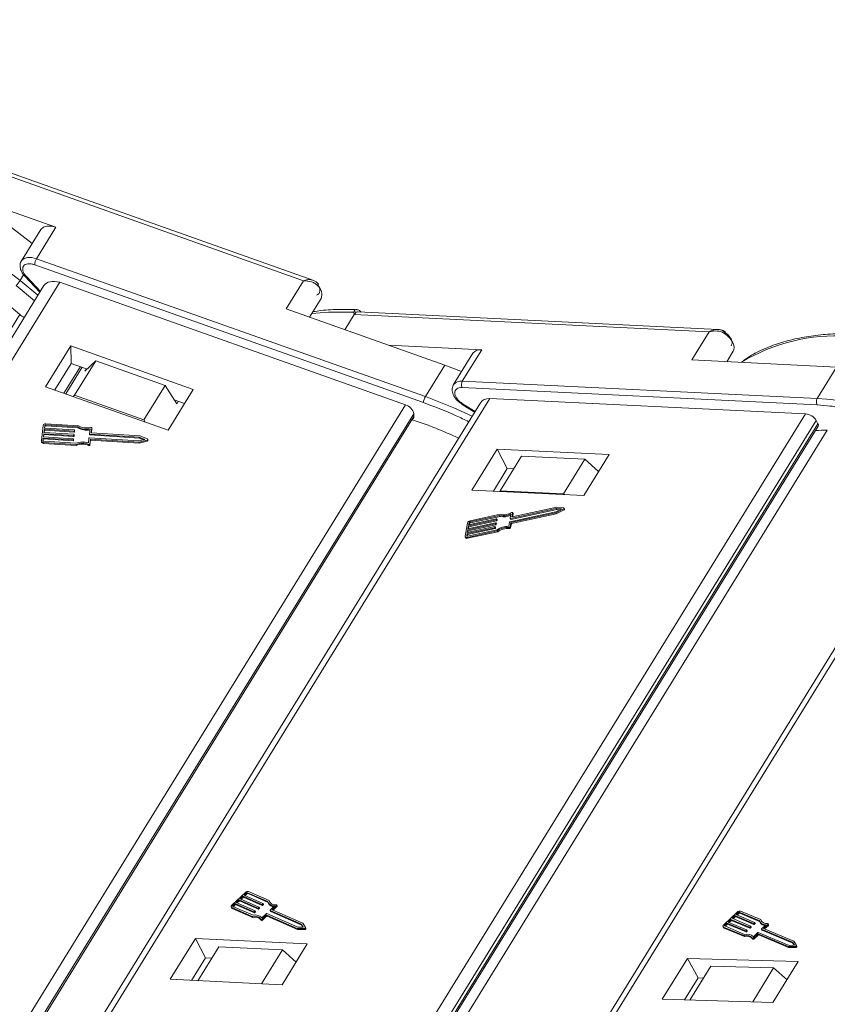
# Model space of a CAD drawing. Header units: millimetres. Extents: x 3152 to 4623, y 378 to 1412.
# Tile 31 of 45: x 4135 to 4198, y 1174 to 1250. Entities that reach past the tile are written whole.
import ezdxf

# ---------------------------------------------------------------- set-up
doc = ezdxf.new("R2010")
doc.units = ezdxf.units.MM

msp = doc.modelspace()

# ---------------------------------------------------------------- linework, layer by layer
at = {"color": 7, "linetype": 'Continuous', "lineweight": 15}
for p, q in [((4135.374, 1229.681), (4109.381, 1249.895)), ((4126.271, 1240.359), (4136.306, 1232.555)), ((4127.542, 1240.248), (4157.323, 1229.68)), ((4158.033, 1229.723), (4127.692, 1240.491)), ((4138.154, 1233.814), (4131.778, 1236.077)), ((4136.98, 1233.648), (4135.48, 1231.215)), ((4136.654, 1231.382), (4138.154, 1233.814)), ((4166.751, 1220.701), (4136.654, 1231.382)), ((4136.509, 1230.913), (4166.605, 1220.232)), ((4108.835, 1181.514), (4138.45, 1229.553)), ((4135.651, 1230.131), (4135.374, 1229.681)), ((4136.76, 1228.551), (4135.374, 1229.681)), ((4135.757, 1230), (4136.907, 1228.789)), ((4136.947, 1228.854), (4135.86, 1229.998)), ((4138.45, 1229.553), (4165.221, 1220.053)), ((4157.323, 1229.68), (4155.974, 1227.49)), ((4137.223, 1229.302), (4107.956, 1181.826)), ((4135.065, 1229.303), (4136.489, 1228.111)), ((4157.793, 1226.844), (4158.683, 1228.287)), ((4155.974, 1227.49), (4168.25, 1223.133)), ((4161.251, 1227.066), (4161.221, 1227.242)), ((4189.4, 1225.904), (4161.543, 1227.262)), ((4107.551, 1181.969), (4135.345, 1227.056)), ((4160.519, 1225.877), (4161.251, 1227.066)), ((4161.251, 1227.066), (4188.732, 1225.726)), ((4188.732, 1225.726), (4187.383, 1223.537)), ((4139.298, 1224.627), (4137.348, 1221.465)), ((4148.784, 1221.261), (4139.298, 1224.627)), ((4139.298, 1224.627), (4139.324, 1223.276)), ((4171.111, 1224.33), (4163.886, 1224.682)), ((4169.612, 1221.897), (4171.111, 1224.33)), ((4190.082, 1223.405), (4190.59, 1224.23)), ((4141.238, 1223.478), (4139.588, 1220.802)), ((4140.397, 1222.658), (4141.238, 1223.478)), ((4146.613, 1221.57), (4141.238, 1223.478)), ((4170.436, 1224.06), (4168.936, 1221.627)), ((4187.383, 1223.537), (4198.592, 1222.99)), ((4139.324, 1223.276), (4138.054, 1221.215)), ((4140.044, 1223.02), (4138.773, 1220.959)), ((4138.917, 1220.908), (4140.188, 1222.969)), ((4140.576, 1222.832), (4139.324, 1223.276)), ((4140.397, 1222.658), (4140.517, 1222.852)), ((4168.25, 1223.133), (4166.751, 1220.701)), ((4169.56, 1222.64), (4168.25, 1223.133)), ((4198.592, 1222.99), (4197.093, 1220.558)), ((4197.093, 1220.558), (4169.612, 1221.897)), ((4137.348, 1221.465), (4146.835, 1218.098)), ((4144.964, 1218.894), (4146.613, 1221.57)), ((4146.613, 1221.57), (4147.498, 1220.138)), ((4146.835, 1218.098), (4148.784, 1221.261)), ((4169.591, 1221.403), (4197.072, 1220.063)), ((4139.588, 1220.802), (4139.489, 1220.705)), ((4144.964, 1218.894), (4139.588, 1220.802)), ((4142.246, 1172.722), (4171.738, 1220.563)), ((4148.106, 1220.159), (4147.31, 1220.442)), ((4147.618, 1220.333), (4147.498, 1220.138)), ((4171.738, 1220.563), (4196.183, 1219.372)), ((4165.221, 1220.053), (4135.607, 1172.013)), ((4171.022, 1220.227), (4141.752, 1172.746)), ((4169.601, 1220.094), (4170.563, 1219.483)), ((4170.597, 1219.538), (4169.639, 1220.146)), ((4197.072, 1220.063), (4197.854, 1219.986)), ((4136.474, 1171.705), (4165.862, 1219.378)), ((4136.59, 1171.661), (4165.867, 1219.152)), ((4145.068, 1218.725), (4144.964, 1218.894)), ((4165.74, 1218.905), (4165.848, 1219.081)), ((4165.867, 1219.152), (4165.862, 1219.378)), ((4196.183, 1219.372), (4166.691, 1171.53)), ((4167.74, 1171.346), (4197.018, 1218.841)), ((4180.388, 1171.136), (4209.868, 1218.957)), ((4197.147, 1218.59), (4197.018, 1218.841)), ((4137.162, 1218.468), (4137.021, 1217.299)), ((4137.225, 1217.924), (4137.254, 1218.168)), ((4137.234, 1217.924), (4137.256, 1218.1)), ((4137.254, 1218.168), (4139.558, 1218.023)), ((4137.254, 1218.168), (4137.256, 1218.1)), ((4137.256, 1218.1), (4139.56, 1217.955)), ((4137.266, 1218.265), (4137.29, 1218.46)), ((4139.57, 1218.12), (4137.266, 1218.265)), ((4137.275, 1218.265), (4137.291, 1218.392)), ((4137.291, 1218.392), (4137.29, 1218.46)), ((4137.359, 1218.505), (4139.84, 1218.349)), ((4137.359, 1218.505), (4137.36, 1218.437)), ((4137.36, 1218.437), (4139.841, 1218.281)), ((4139.892, 1218.444), (4137.371, 1218.602)), ((4139.558, 1218.023), (4139.56, 1217.955)), ((4139.593, 1218.045), (4139.599, 1218.094)), ((4139.593, 1218.045), (4139.594, 1217.978)), ((4139.594, 1217.978), (4139.6, 1218.026)), ((4139.6, 1218.029), (4139.599, 1218.097)), ((4139.599, 1218.094), (4139.6, 1218.026)), ((4139.6, 1218.026), (4139.6, 1218.029)), ((4139.84, 1218.349), (4139.841, 1218.281)), ((4140.793, 1218.202), (4140.747, 1217.825)), ((4140.886, 1217.915), (4140.929, 1218.267)), ((4140.894, 1217.897), (4140.93, 1218.2)), ((4140.931, 1218.205), (4140.929, 1218.272)), ((4140.929, 1218.267), (4140.93, 1218.2)), ((4140.93, 1218.2), (4140.931, 1218.205)), ((4168.007, 1171.32), (4197.147, 1218.59)), ((4168.114, 1171.309), (4197.156, 1218.42)), ((4168.973, 1171.224), (4197.868, 1218.098)), ((4209.179, 1218.621), (4179.915, 1171.15)), ((4137.02, 1217.283), (4137.021, 1217.216)), ((4137.148, 1217.291), (4137.172, 1217.486)), ((4137.148, 1217.291), (4137.148, 1217.281)), ((4137.154, 1217.265), (4137.173, 1217.418)), ((4137.172, 1217.486), (4139.476, 1217.341)), ((4137.172, 1217.486), (4137.173, 1217.418)), ((4137.173, 1217.418), (4139.477, 1217.273)), ((4137.183, 1217.583), (4137.213, 1217.827)), ((4139.487, 1217.438), (4137.183, 1217.583)), ((4137.193, 1217.583), (4137.214, 1217.759)), ((4139.687, 1217.082), (4137.206, 1217.239)), ((4137.213, 1217.827), (4139.517, 1217.682)), ((4137.213, 1217.827), (4137.214, 1217.759)), ((4137.214, 1217.759), (4139.518, 1217.614)), ((4139.529, 1217.779), (4137.225, 1217.924)), ((4139.476, 1217.341), (4139.477, 1217.273)), ((4139.51, 1217.363), (4139.516, 1217.412)), ((4139.51, 1217.363), (4139.512, 1217.296)), ((4139.512, 1217.296), (4139.518, 1217.345)), ((4139.518, 1217.347), (4139.516, 1217.415)), ((4139.516, 1217.412), (4139.518, 1217.345)), ((4139.517, 1217.682), (4139.518, 1217.614)), ((4139.518, 1217.345), (4139.518, 1217.347)), ((4139.552, 1217.704), (4139.558, 1217.753)), ((4139.552, 1217.704), (4139.553, 1217.637)), ((4139.553, 1217.637), (4139.559, 1217.685)), ((4139.559, 1217.688), (4139.558, 1217.756)), ((4139.558, 1217.753), (4139.559, 1217.685)), ((4139.559, 1217.685), (4139.559, 1217.688)), ((4140.706, 1217.484), (4140.66, 1217.108)), ((4144.57, 1217.266), (4140.741, 1217.507)), ((4140.747, 1217.823), (4140.749, 1217.755)), ((4140.776, 1217.799), (4144.606, 1217.558)), ((4140.776, 1217.799), (4140.778, 1217.731)), ((4140.778, 1217.731), (4144.607, 1217.491)), ((4140.779, 1217.027), (4140.824, 1217.403)), ((4140.78, 1216.959), (4140.826, 1217.336)), ((4140.824, 1217.403), (4144.584, 1217.167)), ((4140.826, 1217.336), (4140.824, 1217.403)), ((4140.826, 1217.336), (4144.586, 1217.099)), ((4140.886, 1217.91), (4140.886, 1217.915)), ((4144.643, 1217.654), (4140.915, 1217.888)), ((4145.037, 1217.384), (4144.57, 1217.266)), ((4144.584, 1217.167), (4145.219, 1217.327)), ((4144.586, 1217.099), (4145.22, 1217.26)), ((4144.606, 1217.558), (4145.037, 1217.384)), ((4144.606, 1217.558), (4144.607, 1217.491)), ((4144.607, 1217.491), (4144.935, 1217.358)), ((4145.229, 1217.417), (4144.643, 1217.654)), ((4145.219, 1217.327), (4145.22, 1217.26)), ((4145.264, 1217.307), (4145.263, 1217.375)), ((4137.194, 1217.141), (4139.715, 1216.983)), ((4137.195, 1217.074), (4137.194, 1217.141)), ((4137.195, 1217.074), (4139.716, 1216.915)), ((4139.716, 1216.915), (4139.715, 1216.983)), ((4140.682, 1216.988), (4140.684, 1216.921)), ((4140.78, 1216.959), (4140.779, 1217.027)), ((4144.586, 1217.099), (4144.584, 1217.167)), ((4172.309, 1216.627), (4170.36, 1213.464)), ((4180.971, 1216.204), (4172.309, 1216.627)), ((4172.309, 1216.627), (4173.083, 1215.119)), ((4174.195, 1216.089), (4172.546, 1213.413)), ((4179.104, 1215.85), (4174.195, 1216.089)), ((4177.454, 1213.174), (4179.104, 1215.85)), ((4179.022, 1213.042), (4180.971, 1216.204)), ((4179.104, 1215.85), (4180.163, 1214.893)), ((4173.083, 1215.119), (4172.014, 1213.384)), ((4173.582, 1215.095), (4173.083, 1215.119)), ((4170.36, 1213.464), (4179.022, 1213.042)), ((4172.546, 1213.413), (4172.539, 1213.358)), ((4177.454, 1213.174), (4172.546, 1213.413)), ((4177.519, 1213.115), (4177.454, 1213.174)), ((4173.342, 1211.266), (4176.887, 1212.038)), ((4173.38, 1211.19), (4176.926, 1211.962)), ((4176.926, 1212.128), (4173.475, 1211.376)), ((4177.28, 1212), (4176.842, 1211.782)), ((4176.85, 1211.702), (4177.446, 1211.999)), ((4176.887, 1212.038), (4177.28, 1212)), ((4176.887, 1212.038), (4176.926, 1211.962)), ((4176.889, 1211.627), (4177.485, 1211.924)), ((4177.46, 1212.077), (4176.926, 1212.128)), ((4176.926, 1211.962), (4177.159, 1211.94)), ((4177.446, 1211.999), (4177.485, 1211.924)), ((4177.526, 1211.987), (4177.487, 1212.062)), ((4170.087, 1210.68), (4172.22, 1211.144)), ((4172.236, 1211.229), (4170.102, 1210.765)), ((4170.199, 1210.99), (4172.496, 1211.491)), ((4172.548, 1211.584), (4170.214, 1211.075)), ((4170.238, 1210.915), (4172.535, 1211.415)), ((4172.22, 1211.144), (4172.259, 1211.069)), ((4172.254, 1211.172), (4172.261, 1211.214)), ((4172.254, 1211.172), (4172.292, 1211.096)), ((4172.299, 1211.147), (4172.26, 1211.222)), ((4172.261, 1211.214), (4172.3, 1211.139)), ((4172.292, 1211.096), (4172.3, 1211.139)), ((4172.496, 1211.491), (4172.535, 1211.415)), ((4176.842, 1211.782), (4173.296, 1211.01)), ((4173.375, 1211.609), (4173.316, 1211.28)), ((4173.317, 1211.272), (4173.356, 1211.197)), ((4173.342, 1211.266), (4173.38, 1211.19)), ((4173.369, 1210.944), (4176.85, 1211.702)), ((4173.408, 1210.869), (4176.889, 1211.627)), ((4173.449, 1211.391), (4173.504, 1211.699)), ((4173.456, 1211.377), (4173.449, 1211.391)), ((4173.499, 1211.382), (4173.543, 1211.624)), ((4173.541, 1211.64), (4173.502, 1211.715)), ((4173.504, 1211.699), (4173.543, 1211.624)), ((4176.889, 1211.627), (4176.85, 1211.702)), ((4170.015, 1210.909), (4169.832, 1209.888)), ((4169.98, 1210.084), (4172.114, 1210.548)), ((4172.129, 1210.633), (4169.996, 1210.169)), ((4169.996, 1210.169), (4170.034, 1210.382)), ((4172.298, 1210.384), (4170.001, 1209.884)), ((4170.019, 1210.008), (4172.152, 1210.473)), ((4170.034, 1210.382), (4172.167, 1210.846)), ((4170.034, 1210.382), (4170.072, 1210.306)), ((4172.182, 1210.931), (4170.049, 1210.467)), ((4170.049, 1210.467), (4170.087, 1210.68)), ((4170.072, 1210.306), (4172.206, 1210.771)), ((4170.087, 1210.68), (4170.126, 1210.604)), ((4170.102, 1210.765), (4170.133, 1210.935)), ((4170.103, 1210.479), (4170.126, 1210.604)), ((4170.126, 1210.604), (4172.259, 1211.069)), ((4170.171, 1210.86), (4170.133, 1210.935)), ((4170.157, 1210.776), (4170.171, 1210.86)), ((4170.199, 1210.99), (4170.238, 1210.915)), ((4172.114, 1210.548), (4172.152, 1210.473)), ((4172.147, 1210.576), (4172.154, 1210.619)), ((4172.147, 1210.576), (4172.186, 1210.501)), ((4172.192, 1210.551), (4172.153, 1210.627)), ((4172.154, 1210.619), (4172.193, 1210.543)), ((4172.167, 1210.846), (4172.206, 1210.771)), ((4172.186, 1210.501), (4172.193, 1210.543)), ((4172.2, 1210.874), (4172.208, 1210.916)), ((4172.2, 1210.874), (4172.239, 1210.798)), ((4172.245, 1210.849), (4172.207, 1210.925)), ((4172.208, 1210.916), (4172.247, 1210.841)), ((4172.239, 1210.798), (4172.247, 1210.841)), ((4173.263, 1210.983), (4173.204, 1210.654)), ((4173.219, 1210.558), (4173.258, 1210.483)), ((4173.31, 1210.615), (4173.369, 1210.944)), ((4173.349, 1210.54), (4173.31, 1210.615)), ((4173.349, 1210.54), (4173.408, 1210.869)), ((4173.408, 1210.869), (4173.369, 1210.944)), ((4169.838, 1209.839), (4169.877, 1209.763)), ((4169.95, 1209.914), (4169.98, 1210.084)), ((4169.95, 1209.914), (4169.964, 1209.886)), ((4169.98, 1210.084), (4170.019, 1210.008)), ((4169.986, 1209.799), (4172.32, 1210.307)), ((4170.025, 1209.723), (4169.986, 1209.799)), ((4169.997, 1209.883), (4170.019, 1210.008)), ((4170.025, 1209.723), (4172.359, 1210.232)), ((4170.05, 1210.181), (4170.072, 1210.306)), ((4172.359, 1210.232), (4172.32, 1210.307)), ((4152.818, 1182.287), (4151.767, 1181.308)), ((4152.898, 1182.252), (4152.723, 1182.089)), ((4152.804, 1182.053), (4152.936, 1182.177)), ((4152.936, 1182.177), (4152.898, 1182.252)), ((4154.546, 1181.587), (4152.982, 1182.275)), ((4152.982, 1182.275), (4153.02, 1182.2)), ((4153.02, 1182.2), (4154.57, 1181.518)), ((4154.659, 1181.657), (4153.069, 1182.357)), ((4152.022, 1181.436), (4151.847, 1181.273)), ((4153.475, 1180.797), (4152.022, 1181.436)), ((4152.061, 1181.361), (4152.022, 1181.436)), ((4152.329, 1181.722), (4152.11, 1181.518)), ((4152.11, 1181.518), (4153.563, 1180.878)), ((4152.191, 1181.482), (4152.367, 1181.646)), ((4153.782, 1181.082), (4152.329, 1181.722)), ((4152.367, 1181.646), (4152.329, 1181.722)), ((4152.367, 1181.646), (4153.82, 1181.007)), ((4152.635, 1182.007), (4152.416, 1181.803)), ((4152.416, 1181.803), (4153.869, 1181.164)), ((4152.497, 1181.767), (4152.674, 1181.932)), ((4154.088, 1181.368), (4152.635, 1182.007)), ((4152.674, 1181.932), (4152.635, 1182.007)), ((4152.674, 1181.932), (4154.127, 1181.292)), ((4152.723, 1182.089), (4154.175, 1181.449)), ((4154.127, 1181.292), (4154.088, 1181.368)), ((4154.174, 1181.42), (4154.13, 1181.379)), ((4154.169, 1181.304), (4154.13, 1181.379)), ((4154.212, 1181.345), (4154.174, 1181.42)), ((4154.221, 1181.368), (4154.182, 1181.444)), ((4154.577, 1181.504), (4154.616, 1181.428)), ((4154.697, 1181.582), (4154.659, 1181.657)), ((4154.712, 1181.526), (4154.697, 1181.582)), ((4151.717, 1181.168), (4151.756, 1181.092)), ((4151.756, 1181.133), (4153.346, 1180.433)), ((4151.795, 1181.057), (4151.756, 1181.133)), ((4151.795, 1181.057), (4153.384, 1180.358)), ((4151.844, 1181.214), (4153.408, 1180.526)), ((4151.847, 1181.273), (4151.886, 1181.198)), ((4151.886, 1181.198), (4151.885, 1181.196)), ((4151.886, 1181.198), (4152.061, 1181.361)), ((4152.061, 1181.361), (4153.514, 1180.721)), ((4153.514, 1180.721), (4153.475, 1180.797)), ((4153.561, 1180.849), (4153.517, 1180.808)), ((4153.517, 1180.808), (4153.556, 1180.733)), ((4153.556, 1180.733), (4153.6, 1180.774)), ((4153.6, 1180.774), (4153.561, 1180.849)), ((4153.608, 1180.797), (4153.569, 1180.872)), ((4153.82, 1181.007), (4153.782, 1181.082)), ((4153.867, 1181.135), (4153.823, 1181.094)), ((4153.862, 1181.018), (4153.823, 1181.094)), ((4153.862, 1181.018), (4153.906, 1181.059)), ((4153.906, 1181.059), (4153.867, 1181.135)), ((4153.914, 1181.083), (4153.876, 1181.158)), ((4154.093, 1180.331), (4154.431, 1180.646)), ((4154.169, 1181.304), (4154.212, 1181.345)), ((4154.473, 1180.658), (4156.888, 1179.595)), ((4154.729, 1180.908), (4154.768, 1180.833)), ((4157.15, 1179.84), (4154.736, 1180.903)), ((4154.775, 1180.827), (4154.736, 1180.903)), ((4154.738, 1180.932), (4155.076, 1181.247)), ((4154.775, 1180.827), (4157.189, 1179.765)), ((4154.883, 1180.958), (4155.222, 1181.273)), ((4157.254, 1179.914), (4154.883, 1180.958)), ((4154.965, 1180.922), (4155.261, 1181.198)), ((4155.222, 1181.273), (4155.261, 1181.198)), ((4155.277, 1181.245), (4155.239, 1181.32)), ((4190.896, 1180.775), (4189.85, 1179.787)), ((4190.975, 1180.742), (4190.801, 1180.577)), ((4190.884, 1180.542), (4191.016, 1180.666)), ((4191.016, 1180.666), (4190.975, 1180.742)), ((4192.602, 1180.117), (4191.058, 1180.766)), ((4191.058, 1180.766), (4191.099, 1180.691)), ((4191.099, 1180.691), (4192.626, 1180.049)), ((4192.714, 1180.189), (4191.145, 1180.848)), ((4153.384, 1180.358), (4153.346, 1180.433)), ((4154.01, 1180.223), (4154.049, 1180.147)), ((4154.107, 1180.234), (4154.424, 1180.529)), ((4154.146, 1180.159), (4154.107, 1180.234)), ((4154.146, 1180.159), (4154.463, 1180.454)), ((4154.463, 1180.454), (4154.424, 1180.529)), ((4154.466, 1180.541), (4156.817, 1179.506)), ((4154.505, 1180.466), (4154.466, 1180.541)), ((4154.505, 1180.466), (4156.855, 1179.431)), ((4157.302, 1179.593), (4157.15, 1179.84)), ((4157.189, 1179.765), (4157.15, 1179.84)), ((4157.461, 1179.579), (4157.254, 1179.914)), ((4190.104, 1179.918), (4189.929, 1179.754)), ((4189.97, 1179.678), (4190.144, 1179.843)), ((4191.537, 1179.315), (4190.104, 1179.918)), ((4190.144, 1179.843), (4190.104, 1179.918)), ((4190.144, 1179.843), (4191.578, 1179.24)), ((4190.409, 1180.207), (4190.191, 1180.001)), ((4190.191, 1180.001), (4191.624, 1179.398)), ((4190.274, 1179.966), (4190.449, 1180.131)), ((4191.842, 1179.604), (4190.409, 1180.207)), ((4190.449, 1180.131), (4190.409, 1180.207)), ((4190.449, 1180.131), (4191.883, 1179.528)), ((4190.714, 1180.495), (4190.496, 1180.289)), ((4190.496, 1180.289), (4191.929, 1179.686)), ((4190.579, 1180.254), (4190.754, 1180.419)), ((4192.147, 1179.892), (4190.714, 1180.495)), ((4190.754, 1180.419), (4190.714, 1180.495)), ((4190.754, 1180.419), (4192.188, 1179.816)), ((4190.801, 1180.577), (4192.234, 1179.974)), ((4192.188, 1179.816), (4192.147, 1179.892)), ((4192.232, 1179.945), (4192.189, 1179.904)), ((4192.23, 1179.829), (4192.189, 1179.904)), ((4192.23, 1179.829), (4192.273, 1179.87)), ((4192.273, 1179.87), (4192.232, 1179.945)), ((4192.281, 1179.893), (4192.241, 1179.969)), ((4192.636, 1180.029), (4192.676, 1179.954)), ((4192.755, 1180.113), (4192.714, 1180.189)), ((4192.771, 1180.053), (4192.755, 1180.113)), ((4193.326, 1179.792), (4193.286, 1179.868)), ((4156.817, 1179.506), (4157.38, 1179.503)), ((4156.855, 1179.431), (4156.817, 1179.506)), ((4156.855, 1179.431), (4157.419, 1179.428)), ((4156.888, 1179.595), (4157.302, 1179.593)), ((4157.189, 1179.765), (4157.295, 1179.593)), ((4157.38, 1179.503), (4157.419, 1179.428)), ((4157.5, 1179.502), (4157.461, 1179.577)), ((4189.8, 1179.646), (4189.841, 1179.571)), ((4189.838, 1179.614), (4191.407, 1178.954)), ((4189.879, 1179.538), (4189.838, 1179.614)), ((4189.879, 1179.538), (4191.447, 1178.878)), ((4189.925, 1179.696), (4191.469, 1179.047)), ((4189.929, 1179.754), (4189.97, 1179.678)), ((4191.578, 1179.24), (4191.537, 1179.315)), ((4191.622, 1179.369), (4191.579, 1179.328)), ((4191.579, 1179.328), (4191.62, 1179.252)), ((4191.62, 1179.252), (4191.663, 1179.293)), ((4191.663, 1179.293), (4191.622, 1179.369)), ((4191.671, 1179.317), (4191.631, 1179.392)), ((4191.883, 1179.528), (4191.842, 1179.604)), ((4191.927, 1179.657), (4191.884, 1179.616)), ((4191.925, 1179.54), (4191.884, 1179.616)), ((4191.925, 1179.54), (4191.968, 1179.582)), ((4191.968, 1179.582), (4191.927, 1179.657)), ((4191.976, 1179.605), (4191.936, 1179.68)), ((4192.146, 1178.867), (4192.482, 1179.186)), ((4192.516, 1179.082), (4194.836, 1178.107)), ((4192.557, 1179.007), (4192.516, 1179.082)), ((4192.524, 1179.198), (4194.907, 1178.196)), ((4192.779, 1179.45), (4192.82, 1179.375)), ((4195.168, 1178.443), (4192.785, 1179.445)), ((4192.826, 1179.369), (4192.785, 1179.445)), ((4192.787, 1179.474), (4193.124, 1179.792)), ((4192.826, 1179.369), (4195.209, 1178.367)), ((4192.932, 1179.502), (4193.269, 1179.821)), ((4195.272, 1178.518), (4192.932, 1179.502)), ((4193.015, 1179.467), (4193.31, 1179.745)), ((4193.269, 1179.821), (4193.31, 1179.745)), ((4148.946, 1178.727), (4146.996, 1175.565)), ((4157.608, 1178.305), (4148.946, 1178.727)), ((4148.946, 1178.727), (4149.72, 1177.219)), ((4191.447, 1178.878), (4191.407, 1178.954)), ((4192.063, 1178.758), (4192.104, 1178.683)), ((4192.159, 1178.772), (4192.474, 1179.07)), ((4192.2, 1178.697), (4192.159, 1178.772)), ((4192.2, 1178.697), (4192.515, 1178.995)), ((4192.515, 1178.995), (4192.474, 1179.07)), ((4192.557, 1179.007), (4194.877, 1178.031)), ((4195.317, 1178.202), (4195.168, 1178.443)), ((4195.209, 1178.367), (4195.168, 1178.443)), ((4195.209, 1178.367), (4195.311, 1178.202)), ((4195.473, 1178.191), (4195.272, 1178.518)), ((4150.772, 1178.092), (4149.149, 1175.46)), ((4150.772, 1178.092), (4155.68, 1177.853)), ((4154.057, 1175.22), (4155.68, 1177.853)), ((4155.658, 1175.142), (4157.608, 1178.305)), ((4155.68, 1177.853), (4156.739, 1176.896)), ((4194.836, 1178.107), (4195.393, 1178.115)), ((4194.877, 1178.031), (4194.836, 1178.107)), ((4194.877, 1178.031), (4195.434, 1178.039)), ((4194.907, 1178.196), (4195.317, 1178.202)), ((4195.393, 1178.115), (4195.434, 1178.039)), ((4195.515, 1178.114), (4195.474, 1178.19)), ((4148.65, 1175.484), (4149.72, 1177.219)), ((4149.72, 1177.219), (4150.219, 1177.195)), ((4187.045, 1177.18), (4185.095, 1174.017)), ((4195.614, 1176.933), (4187.045, 1177.18)), ((4187.045, 1177.18), (4187.859, 1175.671)), ((4193.664, 1173.771), (4195.614, 1176.933)), ((4188.857, 1176.583), (4187.237, 1173.956)), ((4188.857, 1176.583), (4193.713, 1176.443)), ((4192.093, 1173.816), (4193.713, 1176.443)), ((4193.713, 1176.443), (4194.75, 1175.532)), ((4146.996, 1175.565), (4155.658, 1175.142)), ((4186.809, 1173.968), (4187.859, 1175.671)), ((4187.859, 1175.671), (4188.287, 1175.658)), ((4185.095, 1174.017), (4193.664, 1173.771))]:
    msp.add_line(p, q, dxfattribs=at)
at = {"color": 7, "linetype": 'Continuous', "lineweight": 15, "flags": 128}
for points in [[(4138.154, 1233.814), (4137.787, 1233.906), (4137.454, 1233.912), (4137.183, 1233.832), (4136.996, 1233.673), (4136.98, 1233.648)], [(4136.654, 1231.382), (4136.288, 1231.473), (4135.954, 1231.479), (4135.683, 1231.399), (4135.497, 1231.24), (4135.477, 1231.21)], [(4135.86, 1229.998), (4135.82, 1229.987), (4135.788, 1229.986), (4135.763, 1229.994), (4135.757, 1230)], [(4158.422, 1229.288), (4158.447, 1229.334), (4158.462, 1229.376), (4158.466, 1229.412), (4158.46, 1229.44), (4158.456, 1229.448)], [(4135.345, 1227.056), (4134.174, 1228.07), (4133.357, 1228.714)], [(4161.221, 1227.242), (4159.262, 1227.237), (4157.966, 1227.125)], [(4190.58, 1224.214), (4190.644, 1224.354), (4190.663, 1224.515), (4190.637, 1224.693), (4190.567, 1224.88), (4190.455, 1225.07), (4190.305, 1225.257), (4190.123, 1225.433), (4189.915, 1225.592)], [(4170.383, 1219.191), (4168.967, 1219.832), (4166.751, 1220.701)], [(4165.848, 1219.081), (4165.861, 1219.111), (4165.867, 1219.152)], [(4140.843, 1218.317), (4140.859, 1218.32), (4140.875, 1218.32), (4140.89, 1218.316), (4140.904, 1218.31), (4140.916, 1218.302), (4140.924, 1218.291), (4140.928, 1218.279), (4140.929, 1218.267)], [(4145.229, 1217.417), (4145.244, 1217.408), (4145.255, 1217.397), (4145.262, 1217.384), (4145.263, 1217.37), (4145.258, 1217.356), (4145.249, 1217.343), (4145.235, 1217.334), (4145.219, 1217.327)], [(4177.46, 1212.077), (4177.474, 1212.074), (4177.484, 1212.067), (4177.489, 1212.058), (4177.489, 1212.046), (4177.485, 1212.033), (4177.475, 1212.02), (4177.462, 1212.009), (4177.446, 1211.999)], [(4177.485, 1211.924), (4177.501, 1211.933), (4177.514, 1211.945), (4177.523, 1211.958), (4177.528, 1211.971), (4177.528, 1211.982), (4177.526, 1211.987)], [(4172.261, 1211.214), (4172.261, 1211.218), (4172.26, 1211.222), (4172.258, 1211.225), (4172.255, 1211.227), (4172.251, 1211.229), (4172.246, 1211.23), (4172.241, 1211.23), (4172.236, 1211.229)], [(4173.316, 1211.28), (4173.316, 1211.276), (4173.317, 1211.273), (4173.319, 1211.27), (4173.322, 1211.267), (4173.326, 1211.266), (4173.331, 1211.265), (4173.336, 1211.265), (4173.342, 1211.266)], [(4173.427, 1211.719), (4173.441, 1211.726), (4173.456, 1211.73), (4173.47, 1211.731), (4173.483, 1211.729), (4173.493, 1211.725), (4173.5, 1211.718), (4173.504, 1211.709), (4173.504, 1211.699)], [(4173.475, 1211.376), (4173.469, 1211.375), (4173.464, 1211.375), (4173.459, 1211.376), (4173.455, 1211.378), (4173.452, 1211.38), (4173.45, 1211.384), (4173.449, 1211.387), (4173.449, 1211.391)], [(4173.543, 1211.624), (4173.543, 1211.634), (4173.541, 1211.64)], [(4172.154, 1210.619), (4172.155, 1210.623), (4172.154, 1210.626), (4172.152, 1210.629), (4172.149, 1210.632), (4172.145, 1210.633), (4172.14, 1210.634), (4172.135, 1210.634), (4172.129, 1210.633)], [(4172.208, 1210.916), (4172.208, 1210.92), (4172.207, 1210.924), (4172.205, 1210.927), (4172.202, 1210.93), (4172.198, 1210.931), (4172.193, 1210.932), (4172.188, 1210.932), (4172.182, 1210.931)], [(4169.986, 1209.799), (4169.952, 1209.794), (4169.92, 1209.794), (4169.892, 1209.799), (4169.868, 1209.809), (4169.849, 1209.823), (4169.837, 1209.842), (4169.831, 1209.864), (4169.832, 1209.888)], [(4170.001, 1209.884), (4169.99, 1209.882), (4169.979, 1209.882), (4169.97, 1209.884), (4169.962, 1209.887), (4169.956, 1209.892), (4169.951, 1209.898), (4169.949, 1209.905), (4169.95, 1209.914)], [(4154.175, 1181.449), (4154.179, 1181.447), (4154.181, 1181.445), (4154.183, 1181.441), (4154.183, 1181.437), (4154.182, 1181.433), (4154.18, 1181.429), (4154.177, 1181.424), (4154.174, 1181.42)], [(4151.756, 1181.133), (4151.735, 1181.146), (4151.72, 1181.162), (4151.711, 1181.183), (4151.71, 1181.206), (4151.714, 1181.231), (4151.726, 1181.257), (4151.744, 1181.283), (4151.767, 1181.308)], [(4151.847, 1181.273), (4151.84, 1181.265), (4151.834, 1181.256), (4151.83, 1181.247), (4151.828, 1181.239), (4151.829, 1181.231), (4151.832, 1181.224), (4151.837, 1181.219), (4151.844, 1181.214)], [(4153.563, 1180.878), (4153.566, 1180.876), (4153.569, 1180.873), (4153.57, 1180.87), (4153.57, 1180.866), (4153.57, 1180.862), (4153.568, 1180.858), (4153.565, 1180.853), (4153.561, 1180.849)], [(4153.869, 1181.164), (4153.873, 1181.162), (4153.875, 1181.159), (4153.877, 1181.156), (4153.877, 1181.152), (4153.876, 1181.147), (4153.874, 1181.143), (4153.871, 1181.139), (4153.867, 1181.135)], [(4154.736, 1180.903), (4154.732, 1180.905), (4154.73, 1180.907), (4154.728, 1180.911), (4154.728, 1180.915), (4154.729, 1180.919), (4154.731, 1180.923), (4154.734, 1180.928), (4154.738, 1180.932)], [(4155.204, 1181.335), (4155.217, 1181.334), (4155.228, 1181.331), (4155.236, 1181.324), (4155.24, 1181.316), (4155.241, 1181.306), (4155.238, 1181.295), (4155.232, 1181.284), (4155.222, 1181.273)], [(4155.261, 1181.198), (4155.27, 1181.209), (4155.277, 1181.22), (4155.28, 1181.231), (4155.279, 1181.241), (4155.277, 1181.245)], [(4154.107, 1180.234), (4154.095, 1180.225), (4154.081, 1180.217), (4154.066, 1180.211), (4154.052, 1180.208), (4154.038, 1180.208), (4154.026, 1180.21), (4154.017, 1180.215), (4154.01, 1180.223)], [(4154.049, 1180.147), (4154.055, 1180.14), (4154.065, 1180.135), (4154.076, 1180.132), (4154.09, 1180.132), (4154.105, 1180.136), (4154.12, 1180.141), (4154.134, 1180.149), (4154.146, 1180.159)], [(4192.234, 1179.974), (4192.238, 1179.972), (4192.24, 1179.969), (4192.242, 1179.966), (4192.242, 1179.962), (4192.241, 1179.958), (4192.239, 1179.954), (4192.236, 1179.949), (4192.232, 1179.945)], [(4193.252, 1179.882), (4193.265, 1179.881), (4193.275, 1179.877), (4193.283, 1179.871), (4193.287, 1179.863), (4193.288, 1179.853), (4193.285, 1179.843), (4193.279, 1179.831), (4193.269, 1179.821)], [(4157.461, 1179.579), (4157.464, 1179.568), (4157.462, 1179.556), (4157.456, 1179.543), (4157.445, 1179.53), (4157.43, 1179.519), (4157.414, 1179.511), (4157.397, 1179.505), (4157.38, 1179.503)], [(4157.419, 1179.428), (4157.435, 1179.43), (4157.453, 1179.435), (4157.469, 1179.444), (4157.483, 1179.455), (4157.494, 1179.467), (4157.501, 1179.48), (4157.503, 1179.493), (4157.5, 1179.502)], [(4189.838, 1179.614), (4189.818, 1179.626), (4189.803, 1179.642), (4189.794, 1179.662), (4189.793, 1179.685), (4189.798, 1179.71), (4189.809, 1179.736), (4189.827, 1179.762), (4189.85, 1179.787)], [(4189.929, 1179.754), (4189.922, 1179.745), (4189.916, 1179.737), (4189.912, 1179.728), (4189.91, 1179.72), (4189.911, 1179.712), (4189.913, 1179.705), (4189.918, 1179.7), (4189.925, 1179.696)], [(4191.624, 1179.398), (4191.628, 1179.396), (4191.63, 1179.393), (4191.632, 1179.39), (4191.632, 1179.386), (4191.631, 1179.382), (4191.629, 1179.377), (4191.626, 1179.373), (4191.622, 1179.369)], [(4191.929, 1179.686), (4191.933, 1179.684), (4191.935, 1179.681), (4191.937, 1179.678), (4191.937, 1179.674), (4191.936, 1179.67), (4191.934, 1179.666), (4191.931, 1179.661), (4191.927, 1179.657)], [(4192.785, 1179.445), (4192.782, 1179.447), (4192.78, 1179.45), (4192.778, 1179.453), (4192.778, 1179.457), (4192.779, 1179.461), (4192.781, 1179.465), (4192.784, 1179.47), (4192.787, 1179.474)], [(4193.31, 1179.745), (4193.319, 1179.756), (4193.326, 1179.767), (4193.329, 1179.778), (4193.328, 1179.788), (4193.326, 1179.792)], [(4192.159, 1178.772), (4192.147, 1178.762), (4192.133, 1178.754), (4192.118, 1178.748), (4192.104, 1178.745), (4192.09, 1178.745), (4192.078, 1178.747), (4192.069, 1178.752), (4192.063, 1178.759)], [(4192.104, 1178.683), (4192.11, 1178.676), (4192.119, 1178.671), (4192.131, 1178.669), (4192.145, 1178.67), (4192.159, 1178.673), (4192.174, 1178.679), (4192.188, 1178.687), (4192.2, 1178.697)], [(4195.473, 1178.191), (4195.477, 1178.18), (4195.475, 1178.168), (4195.468, 1178.155), (4195.457, 1178.143), (4195.443, 1178.131), (4195.427, 1178.123), (4195.41, 1178.117), (4195.393, 1178.115)], [(4195.434, 1178.039), (4195.45, 1178.042), (4195.468, 1178.047), (4195.484, 1178.056), (4195.498, 1178.067), (4195.509, 1178.08), (4195.516, 1178.093), (4195.517, 1178.105), (4195.515, 1178.114)]]:
    msp.add_lwpolyline(points, dxfattribs=at)
at = {"color": 7, "linetype": 'Continuous', "lineweight": 15}
for centre, radius, start, end in [((4137.515, 1230.857), 1.008, 148.65445, 176.82798), ((4133.804, 1230.65), 1.845, 313.10678, 328.32489), ((4157.855, 1228.606), 0.887, 338.94445, 50.26204), ((4161.315, 1226.948), 0.308, 69.12722, 107.62264), ((4189.545, 1225.871), 0.463, 323.08636, 341.41018), ((4198.53, 1211.252), 14.15, 86.21226, 121.07297), ((4170.998, 1223.635), 0.704, 80.70385, 142.90819), ((4169.498, 1221.199), 0.707, 80.78072, 142.13185), ((4170.091, 1221.629), 0.549, 150.78764, 204.36174), ((4167.611, 1220.177), 1.008, 148.65445, 176.82798), ((4197.572, 1220.29), 0.549, 150.78764, 204.36174), ((4194.844, 1188.672), 31.965, 64.65808, 85.9657), ((4164.981, 1219.183), 0.902, 12.48282, 74.58669), ((4169.388, 1220.288), 0.288, 317.74947, 330.57788), ((4157.278, 1192.533), 27.696, 64.21977, 72.21052), ((4196.089, 1218.301), 1.075, 30.17434, 84.9837), ((4137.341, 1218.419), 0.185, 80.83765, 164.68949), ((4137.349, 1218.444), 0.0618, 80.83765, 164.68949), ((4137.351, 1218.376), 0.0618, 80.83765, 164.68949), ((4139.563, 1218.053), 0.0309, 260.83765, 344.68949), ((4139.564, 1217.986), 0.0309, 260.83765, 344.68949), ((4139.572, 1218.093), 0.0271, 1.36084, 93.7908), ((4140.505, 1219.5), 1.33, 239.99324, 282.48965), ((4140.507, 1219.433), 1.33, 239.99324, 282.48965), ((4140.508, 1219.439), 1.171, 238.22102, 286.61578), ((4198.815, 1157.338), 60.767, 90.89216, 91.76337), ((4197.003, 1218.497), 0.172, 333.51958, 32.69243), ((4137.183, 1217.303), 0.162, 181.36084, 273.7908), ((4137.186, 1217.24), 0.166, 188.19816, 273.15929), ((4137.202, 1217.293), 0.0541, 181.36084, 273.7908), ((4139.481, 1217.372), 0.0309, 260.83765, 344.68949), ((4139.482, 1217.304), 0.0309, 260.83765, 344.68949), ((4139.489, 1217.411), 0.0271, 1.36084, 93.7908), ((4139.522, 1217.712), 0.0309, 260.83765, 344.68949), ((4139.523, 1217.645), 0.0309, 260.83765, 344.68949), ((4139.53, 1217.752), 0.0271, 1.36084, 93.7908), ((4140.736, 1217.476), 0.0309, 80.83765, 164.68949), ((4140.774, 1217.826), 0.0271, 181.36084, 273.7908), ((4140.776, 1217.759), 0.0277, 188.19816, 273.15929), ((4140.913, 1217.915), 0.0271, 181.36084, 273.7908), ((4145.213, 1217.31), 0.0513, 277.58588, 356.44222), ((4140.207, 1215.815), 1.37, 70.6835, 112.32738), ((4140.205, 1215.89), 1.198, 66.52743, 114.17214), ((4140.207, 1215.822), 1.198, 66.52743, 114.17214), ((4140.715, 1217.048), 0.0674, 241.47007, 341.84878), ((4140.716, 1216.98), 0.0674, 241.47007, 341.84878), ((4172.213, 1211.186), 0.0426, 279.2724, 340.3177), ((4172.288, 1211.142), 0.0125, 347.87984, 26.50711), ((4172.768, 1212.787), 1.324, 258.15791, 297.25821), ((4172.806, 1212.69), 1.303, 258.0167, 295.01578), ((4172.82, 1212.737), 1.185, 256.75444, 300.79602), ((4173.373, 1211.21), 0.0215, 218.3824, 291.13994), ((4170.256, 1210.823), 0.256, 99.2724, 160.3177), ((4170.213, 1210.906), 0.0852, 99.2724, 160.3177), ((4170.252, 1210.831), 0.0852, 99.2724, 160.3177), ((4172.107, 1210.59), 0.0426, 279.2724, 340.3177), ((4172.145, 1210.515), 0.0426, 279.2724, 340.3177), ((4172.16, 1210.888), 0.0426, 279.2724, 340.3177), ((4172.181, 1210.546), 0.0125, 347.87984, 26.50711), ((4172.199, 1210.813), 0.0426, 279.2724, 340.3177), ((4172.234, 1210.844), 0.0125, 347.87984, 26.50711), ((4172.252, 1211.111), 0.0426, 279.2724, 340.3177), ((4173.186, 1209.057), 1.597, 89.37072, 123.7859), ((4173.116, 1209.194), 1.368, 85.67644, 125.57359), ((4173.154, 1209.119), 1.368, 85.67644, 125.57359), ((4173.228, 1210.646), 0.0878, 264.24554, 339.59976), ((4173.266, 1210.57), 0.0878, 264.24554, 339.59976), ((4173.303, 1210.968), 0.0426, 99.2724, 160.3177), ((4169.978, 1209.844), 0.129, 218.3824, 291.13994), ((4153.003, 1182.106), 0.259, 75.24989, 135.62868), ((4152.959, 1182.191), 0.0865, 75.24989, 135.62868), ((4152.998, 1182.116), 0.0865, 75.24989, 135.62868), ((4154.099, 1181.41), 0.0432, 255.24989, 315.62868), ((4154.2, 1181.362), 0.021, 304.12851, 16.57187), ((4155.033, 1181.763), 0.518, 199.93587, 274.77384), ((4155.053, 1181.691), 0.511, 210.99582, 264.77797), ((4155.113, 1181.804), 0.478, 197.91673, 281.01094), ((4151.823, 1181.128), 0.0759, 208.05333, 248.40907), ((4153.486, 1180.839), 0.0432, 255.24989, 315.62868), ((4153.525, 1180.763), 0.0432, 255.24989, 315.62868), ((4153.588, 1180.791), 0.021, 304.12851, 16.57187), ((4153.793, 1181.124), 0.0432, 255.24989, 315.62868), ((4153.831, 1181.049), 0.0432, 255.24989, 315.62868), ((4153.894, 1181.077), 0.021, 304.12851, 16.57187), ((4154.138, 1181.334), 0.0432, 255.24989, 315.62868), ((4154.462, 1180.616), 0.0432, 75.24989, 135.62868), ((4154.779, 1180.839), 0.0127, 208.05333, 248.40907), ((4191.085, 1180.594), 0.262, 76.65876, 136.22204), ((4191.038, 1180.681), 0.0872, 76.65876, 136.22204), ((4191.079, 1180.606), 0.0872, 76.65876, 136.22204), ((4153.528, 1179.855), 0.606, 37.30342, 107.50917), ((4153.567, 1179.78), 0.606, 37.30342, 107.50917), ((4153.581, 1179.834), 0.714, 44.16858, 104.02996), ((4154.455, 1180.499), 0.0432, 75.24989, 135.62868), ((4154.494, 1180.424), 0.0432, 75.24989, 135.62868), ((4192.157, 1179.934), 0.0436, 256.65876, 316.22204), ((4192.261, 1179.887), 0.021, 304.18773, 16.79947), ((4193.069, 1180.286), 0.497, 199.88446, 276.34019), ((4193.091, 1180.215), 0.49, 212.19031, 265.68863), ((4193.151, 1180.33), 0.459, 197.87163, 282.66726), ((4189.904, 1179.606), 0.0725, 209.18743, 249.41863), ((4191.547, 1179.358), 0.0436, 256.65876, 316.22204), ((4191.588, 1179.282), 0.0436, 256.65876, 316.22204), ((4191.651, 1179.311), 0.021, 304.18773, 16.79947), ((4191.852, 1179.646), 0.0436, 256.65876, 316.22204), ((4191.893, 1179.571), 0.0436, 256.65876, 316.22204), ((4191.956, 1179.599), 0.021, 304.18773, 16.79947), ((4192.198, 1179.859), 0.0436, 256.65876, 316.22204), ((4192.506, 1179.04), 0.0436, 76.65876, 136.22204), ((4192.514, 1179.155), 0.0436, 76.65876, 136.22204), ((4192.83, 1179.381), 0.0121, 209.18743, 249.41863), ((4191.599, 1178.398), 0.588, 37.86047, 109.03364), ((4191.639, 1178.322), 0.588, 37.86047, 109.03364), ((4191.654, 1178.378), 0.693, 44.85727, 105.46591), ((4192.547, 1178.964), 0.0436, 76.65876, 136.22204)]:
    msp.add_arc(centre, radius, start, end, dxfattribs=at)
for centre, major_axis, ratio, start_param, end_param in [((4138.467, 1228.652), (-1.272, 0.599), 0.599222, 5.000974, 6.215883), ((4135.995, 1227.44), (-1.017, 0.479), 0.599222, 1.184039, 1.56413), ((4172.254, 1219.558), (-1.257, 0.624), 0.62707, 5.417184, 6.225823)]:
    msp.add_ellipse(centre, major_axis=major_axis, ratio=ratio, start_param=start_param, end_param=end_param, dxfattribs=at)
for points, knots in [([(4135.484, 1231.204), (4135.473, 1231.19), (4135.385, 1231.089), (4135.355, 1230.815), (4135.417, 1230.495), (4135.573, 1230.22), (4135.706, 1230.033), (4135.819, 1229.948), (4135.848, 1229.925)], [0, 0, 0, 0, 0.038548, 0.295377, 0.560494, 0.744608, 0.933269, 1, 1, 1, 1]), ([(4135.86, 1229.998), (4135.801, 1230.068), (4135.678, 1230.213), (4135.581, 1230.439), (4135.563, 1230.646), (4135.628, 1230.815), (4135.768, 1230.936), (4135.976, 1230.997), (4136.232, 1230.995), (4136.418, 1230.94), (4136.509, 1230.913)], [0, 0, 0, 0, 0.12225, 0.25, 0.37775, 0.5, 0.62225, 0.75, 0.87775, 1, 1, 1, 1]), ([(4157.323, 1229.68), (4157.427, 1229.709), (4157.633, 1229.767), (4157.902, 1229.775), (4158.035, 1229.711), (4158.09, 1229.684)], [0, 0, 0, 0, 0.372412, 0.7429685, 1, 1, 1, 1]), ([(4158.422, 1229.288), (4158.358, 1229.347), (4158.217, 1229.476), (4157.848, 1229.634), (4157.529, 1229.662), (4157.323, 1229.68)], [0, 0, 0, 0, 0.227063, 0.501587, 1, 1, 1, 1]), ([(4158.456, 1229.448), (4158.389, 1229.512), (4158.264, 1229.631), (4158.11, 1229.693), (4158.038, 1229.721)], [0, 0, 0, 0, 0.532946, 1, 1, 1, 1]), ([(4158.436, 1229.32), (4158.468, 1229.277), (4158.567, 1229.143), (4158.58, 1229.015), (4158.589, 1228.928)], [0, 0, 0, 0, 0.319674, 1, 1, 1, 1]), ([(4161.452, 1227.432), (4161.031, 1227.445), (4160.076, 1227.474), (4158.945, 1227.417), (4158.263, 1227.312), (4158.063, 1227.282)], [0, 0, 0, 0, 0.357156, 0.811391, 1, 1, 1, 1]), ([(4161.221, 1227.242), (4161.229, 1227.269), (4161.246, 1227.326), (4161.299, 1227.392), (4161.367, 1227.431), (4161.42, 1227.449), (4161.449, 1227.44), (4161.453, 1227.439)], [0, 0, 0, 0, 0.216275, 0.472812, 0.712891, 0.967273, 1, 1, 1, 1]), ([(4161.543, 1227.254), (4161.512, 1227.256), (4161.472, 1227.259), (4161.433, 1227.24), (4161.425, 1227.236)], [0, 0, 0, 0, 0.786926, 1, 1, 1, 1]), ([(4161.772, 1227.251), (4161.766, 1227.261), (4161.736, 1227.308), (4161.661, 1227.369), (4161.556, 1227.428), (4161.483, 1227.437), (4161.447, 1227.442)], [0, 0, 0, 0, 0.076747, 0.381778, 0.690456, 1, 1, 1, 1]), ([(4188.732, 1225.726), (4188.834, 1225.776), (4189.036, 1225.876), (4189.368, 1225.922), (4189.689, 1225.872), (4189.857, 1225.74), (4189.936, 1225.679)], [0, 0, 0, 0, 0.2515188, 0.5017844, 0.7656323, 1, 1, 1, 1]), ([(4189.915, 1225.592), (4189.833, 1225.637), (4189.652, 1225.737), (4189.239, 1225.812), (4188.931, 1225.76), (4188.732, 1225.726)], [0, 0, 0, 0, 0.227063, 0.501587, 1, 1, 1, 1]), ([(4189.984, 1225.723), (4189.867, 1225.783), (4189.683, 1225.88), (4189.478, 1225.898), (4189.402, 1225.904)], [0, 0, 0, 0, 0.628524, 1, 1, 1, 1]), ([(4199.698, 1225.554), (4199.426, 1225.562), (4198.62, 1225.586), (4197.344, 1225.498), (4195.876, 1225.294), (4194.488, 1224.963), (4193.192, 1224.504), (4192.145, 1224.019), (4191.584, 1223.637), (4191.376, 1223.496)], [0, 0, 0, 0, 0.082191, 0.244093, 0.406945, 0.570776, 0.735755, 0.902211, 1, 1, 1, 1]), ([(4168.951, 1221.628), (4168.935, 1221.611), (4168.843, 1221.506), (4168.81, 1221.227), (4168.874, 1220.908), (4169.026, 1220.63), (4169.251, 1220.347), (4169.482, 1220.182), (4169.626, 1220.078)], [0, 0, 0, 0, 0.040342, 0.243666, 0.453552, 0.59931, 0.748668, 1, 1, 1, 1]), ([(4169.639, 1220.146), (4169.557, 1220.204), (4169.388, 1220.323), (4169.192, 1220.542), (4169.064, 1220.768), (4169.016, 1220.981), (4169.049, 1221.166), (4169.163, 1221.308), (4169.347, 1221.397), (4169.511, 1221.401), (4169.591, 1221.403)], [0, 0, 0, 0, 0.12225, 0.25, 0.37775, 0.5, 0.62225, 0.75, 0.87775, 1, 1, 1, 1]), ([(4166.605, 1220.232), (4167.456, 1219.92), (4168.635, 1219.488), (4169.79, 1218.911), (4170.112, 1218.751)], [0, 0, 0, 0, 0.7219, 1, 1, 1, 1]), ([(4197.854, 1219.986), (4198.383, 1219.942), (4199.725, 1219.832), (4202.021, 1219.362), (4204.485, 1218.652), (4206.585, 1217.89), (4207.771, 1217.351), (4208.26, 1217.129)], [0, 0, 0, 0, 0.160994, 0.40814, 0.662248, 0.860875, 1, 1, 1, 1])]:
    msp.add_open_spline(points, degree=3, knots=knots, dxfattribs=at)
for points in [[(4158.589, 1228.928), (4158.578, 1228.844), (4158.556, 1228.674), (4158.399, 1228.591), (4158.321, 1228.549)], [(4161.425, 1227.236), (4161.393, 1227.217), (4161.33, 1227.179), (4161.278, 1227.103), (4161.251, 1227.066)], [(4189.936, 1225.679), (4190.038, 1225.601), (4190.241, 1225.445), (4190.357, 1225.259), (4190.414, 1225.165)], [(4190.414, 1225.165), (4190.454, 1225.066), (4190.533, 1224.868), (4190.467, 1224.719), (4190.434, 1224.645)]]:
    msp.add_open_spline(points, degree=3, dxfattribs=at)

doc.saveas('drawing.dxf')
